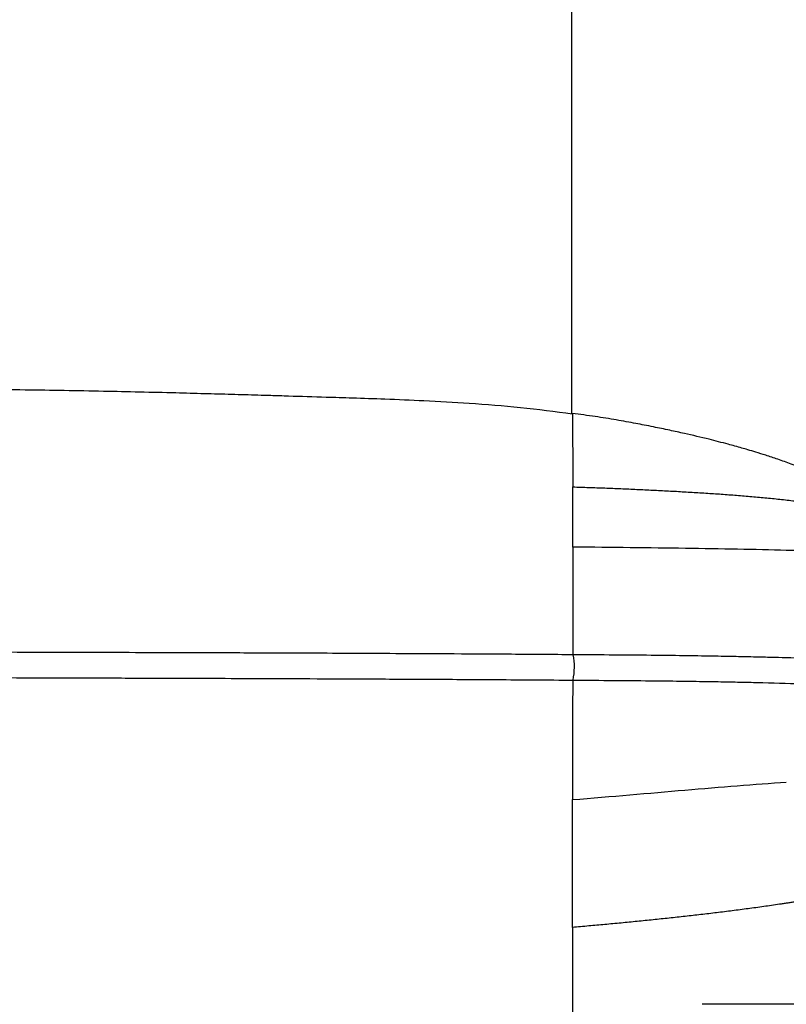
# Paper-space layout '_Front' of a CAD drawing. Header units: millimetres. Extents: x -908 to 908, y 0 to 686.
# Tile 13 of 19: x 530 to 681, y 272 to 466. Entities that reach past the tile are written whole.
import ezdxf

# ---------------------------------------------------------------- set-up
doc = ezdxf.new("R2010")
doc.units = ezdxf.units.MM

psp = doc.layouts.new('_Front')

# ---------------------------------------------------------------- linework, layer by layer
at = {"color": 7, "linetype": 'Continuous', "lineweight": 25}
psp.add_line((741.35, 271.58), (664.66, 271.58), dxfattribs=at)
psp.add_arc((626.22, 338.06), 13.26, 348.729, 10.4651, dxfattribs=at)
for points, knots in [([(638.97, 387.91), (638.96, 390.86), (638.96, 397.99), (638.96, 405.76), (638.96, 411.77), (638.96, 415.05), (638.96, 419.04), (638.96, 423.25), (638.96, 427.47), (638.96, 431.69), (638.96, 435.9), (638.96, 443.06), (638.97, 453.04), (638.97, 466.56), (638.98, 480.41), (638.98, 494.42), (638.99, 507.64), (638.99, 520.23), (638.99, 532.44), (638.99, 544.64), (638.99, 556.82), (638.99, 569.1), (638.99, 581.44), (638.99, 594.04), (639, 606.67), (639.01, 618.99), (639.03, 630.29), (639.04, 640.21), (639.06, 648.6), (639.08, 655.75), (639.11, 661.78), (639.12, 665.14), (639.13, 666.73)], [0, 0, 0, 0, 0.029429, 0.070812, 0.077775, 0.089683, 0.103765, 0.117917, 0.132115, 0.146338, 0.160562, 0.174765, 0.219013, 0.262123, 0.313182, 0.361578, 0.407463, 0.451041, 0.493324, 0.535887, 0.580309, 0.62334, 0.66817, 0.714306, 0.761183, 0.807552, 0.851801, 0.888838, 0.921883, 0.95111, 0.97698, 1, 1, 1, 1]), ([(639.07, 387.89), (635.66, 388.34), (628.91, 389.23), (619.14, 389.99), (610.24, 390.5), (602.56, 390.82), (596.14, 391.03), (589.81, 391.23), (584.45, 391.39), (579.96, 391.53), (577.1, 391.61), (574.53, 391.69), (571.92, 391.76), (569.25, 391.84), (566.53, 391.91), (563.75, 391.99), (557.14, 392.16), (546.29, 392.41), (530.84, 392.67), (516.81, 392.82), (504.47, 392.92), (494.06, 392.98), (485.33, 393.03), (478.24, 393.07), (472.67, 393.09), (466.3, 393.11), (460, 393.13), (453.82, 393.14), (447.91, 393.16), (441.3, 393.17), (433.92, 393.18), (425.63, 393.19), (416.31, 393.2), (405.87, 393.21), (394.24, 393.22), (381.36, 393.23), (367.2, 393.23), (351.79, 393.24), (334.58, 393.24), (315.55, 393.25), (294.72, 393.25), (272.71, 393.26), (249.62, 393.26), (224.56, 393.26), (197.61, 393.26), (168.84, 393.26), (139.35, 393.27), (109.32, 393.27), (78.95, 393.27), (48.45, 393.27), (22.12, 393.27), (5.98, 393.27), (0, 393.27)], [0, 0, 0, 0, 0.0161714, 0.0320176, 0.0460304, 0.0580945, 0.0681221, 0.0762458, 0.0878341, 0.0933045, 0.0972915, 0.1012878, 0.1053719, 0.1095437, 0.1138029, 0.1181493, 0.1225825, 0.1448688, 0.1690466, 0.1950877, 0.210723, 0.2269738, 0.2439308, 0.2516694, 0.2602574, 0.2700824, 0.2815634, 0.2898287, 0.2990448, 0.3093358, 0.3208315, 0.3336671, 0.3482585, 0.36454, 0.382673, 0.4028161, 0.424995, 0.4491277, 0.4751237, 0.5057558, 0.5383875, 0.5728714, 0.6090505, 0.6467577, 0.6904282, 0.7355193, 0.7817523, 0.8288319, 0.8764453, 0.9242616, 0.9719322, 1, 1, 1, 1]), ([(639.07, 388.03), (639.08, 388.05), (639.08, 388.1), (639.09, 387.82), (639.1, 387.2), (639.11, 386.24), (639.11, 384.97), (639.12, 383.31), (639.14, 381.23), (639.15, 378.85), (639.16, 376.33), (639.17, 374.45), (639.17, 373.56)], [0, 0, 0, 0, 0.111543, 0.243265, 0.375047, 0.485249, 0.59047, 0.688488, 0.778185, 0.859834, 0.933713, 1, 1, 1, 1]), ([(704.53, 366.88), (702.99, 367.81), (699.99, 369.64), (695.11, 372.37), (690.21, 374.78), (685.91, 376.64), (682.39, 378.01), (679.73, 378.96), (677.32, 379.75), (675.35, 380.37), (673.76, 380.84), (671.96, 381.36), (669.45, 382.06), (665.68, 383.03), (661.84, 383.93), (658.15, 384.74), (654.42, 385.5), (651.61, 386.06), (647.63, 386.77), (643.52, 387.44), (640.58, 387.84), (639.07, 388.04)], [0, 0, 0, 0, 0.096419, 0.187677, 0.271197, 0.34429, 0.386207, 0.422148, 0.45216, 0.477326, 0.497495, 0.512817, 0.548468, 0.596819, 0.658524, 0.694588, 0.735891, 0.795362, 0.859306, 0.927584, 1, 1, 1, 1]), ([(639.07, 387.89), (639.07, 387.95), (639.07, 388.03), (639.07, 388.03), (639.07, 388.03)], [0, 0, 0, 0, 0.79842, 1, 1, 1, 1]), ([(639.19, 361.7), (639.19, 361.85), (639.19, 362.16), (639.19, 362.61), (639.19, 363.05), (639.19, 363.48), (639.19, 363.9), (639.19, 364.32), (639.19, 364.72), (639.19, 365.12), (639.19, 365.5), (639.19, 365.89), (639.19, 366.26), (639.19, 366.62), (639.19, 366.98), (639.19, 367.33), (639.19, 367.68), (639.19, 368.02), (639.19, 368.35), (639.18, 368.68), (639.18, 369), (639.18, 369.32), (639.18, 369.63), (639.18, 369.94), (639.18, 370.24), (639.18, 370.53), (639.18, 370.83), (639.18, 371.12), (639.18, 371.4), (639.18, 371.68), (639.18, 371.96), (639.18, 372.24), (639.18, 372.51), (639.17, 372.77), (639.17, 373.04), (639.17, 373.3), (639.17, 373.47), (639.17, 373.56)], [0, 0, 0, 0, 0.029367, 0.058616, 0.087754, 0.116787, 0.145726, 0.174578, 0.203354, 0.232063, 0.260715, 0.28932, 0.317883, 0.346411, 0.374908, 0.40338, 0.43183, 0.46026, 0.488675, 0.517077, 0.545472, 0.573863, 0.602251, 0.63064, 0.659031, 0.687426, 0.715823, 0.744226, 0.772632, 0.801042, 0.829457, 0.857874, 0.886295, 0.914718, 0.943143, 0.971571, 1, 1, 1, 1]), ([(639.17, 373.56), (640.23, 373.52), (642.33, 373.45), (645.48, 373.34), (648.63, 373.21), (651.77, 373.07), (654.9, 372.92), (658.02, 372.77), (661.13, 372.59), (664.21, 372.41), (667.28, 372.21), (670.31, 371.99), (673.32, 371.75), (676.29, 371.49), (679.24, 371.2), (682.15, 370.88), (685.01, 370.52), (687.78, 370.12), (690.23, 369.71), (692.37, 369.3), (694.25, 368.91), (696.09, 368.48), (697.75, 368.04), (698.93, 367.7), (699.52, 367.52), (699.67, 367.48)], [0, 0, 0, 0, 0.049832, 0.09957, 0.149199, 0.198718, 0.248124, 0.297407, 0.346529, 0.395404, 0.443978, 0.492253, 0.540248, 0.587953, 0.635319, 0.683606, 0.731518, 0.779123, 0.826495, 0.860852, 0.895155, 0.930028, 0.964907, 0.991225, 1, 1, 1, 1]), ([(639.19, 361.7), (639.19, 360.25), (639.18, 357.41), (639.18, 352.63), (639.17, 348.85), (639.17, 345.95), (639.16, 344.02), (639.16, 342.09), (639.16, 340.9), (639.16, 340.47)], [0, 0, 0, 0, 0.246134, 0.481824, 0.705778, 0.763967, 0.859698, 0.94947, 1, 1, 1, 1]), ([(710.47, 359.19), (707.24, 359.74), (703.03, 360.13), (693.11, 360.71), (687.42, 360.89), (675.06, 361.2), (668.39, 361.32), (654.29, 361.53), (646.86, 361.62), (639.19, 361.7)], [0, 0, 0, 0, 0.25, 0.25, 0.5, 0.5, 0.75, 0.75, 1, 1, 1, 1]), ([(639.26, 340.47), (635.2, 340.49), (627.39, 340.55), (616.13, 340.62), (605.79, 340.67), (596.37, 340.72), (587.91, 340.76), (580.41, 340.79), (573.85, 340.81), (568.02, 340.83), (557.94, 340.86), (543.15, 340.91), (518.22, 340.97), (487.82, 341.04), (421.53, 341.07), (313.07, 341.06), (210.55, 341.06), (144.59, 341.06), (127.03, 341.06), (110.18, 341.06), (97.36, 341.06), (87.92, 341.06), (81.01, 341.06), (72.89, 341.06), (63.54, 341.06), (53.04, 341.06), (41.41, 341.06), (28.66, 341.06), (14.72, 341.06), (5.04, 341.06), (0, 341.06)], [0, 0, 0, 0, 0.01909, 0.036732, 0.052927, 0.067675, 0.080977, 0.092632, 0.102892, 0.111758, 0.120035, 0.15018, 0.181206, 0.237035, 0.292864, 0.492221, 0.745959, 0.77387, 0.801751, 0.828336, 0.852952, 0.861866, 0.872658, 0.885364, 0.899983, 0.916517, 0.934618, 0.954565, 0.976359, 1, 1, 1, 1]), ([(736.13, 331.93), (735.72, 332.31), (734.97, 333.02), (733.48, 333.96), (731.89, 334.72), (730.31, 335.31), (728.88, 335.75), (727.61, 336.09), (726.36, 336.38), (724.74, 336.71), (722.55, 337.09), (719.67, 337.5), (715.83, 337.94), (711.06, 338.38), (704.7, 338.84), (697.37, 339.25), (689.25, 339.6), (682.84, 339.81), (678.22, 339.94), (674.96, 340.02), (671.06, 340.1), (666.33, 340.19), (660.75, 340.27), (654.33, 340.35), (647.07, 340.41), (641.96, 340.45), (639.26, 340.47)], [0, 0, 0, 0, 0.061934, 0.115557, 0.160866, 0.19791, 0.226637, 0.24736, 0.267576, 0.289557, 0.321749, 0.357116, 0.392615, 0.444187, 0.494448, 0.561056, 0.626619, 0.687635, 0.709168, 0.732358, 0.76169, 0.797171, 0.838753, 0.886431, 0.940191, 1, 1, 1, 1]), ([(0, 336.06), (4.07, 336.06), (11.89, 336.06), (23.17, 336.06), (33.51, 336.06), (42.94, 336.06), (51.39, 336.06), (58.89, 336.06), (65.44, 336.06), (71.28, 336.06), (81.36, 336.06), (96.16, 336.06), (132.99, 336.06), (205.89, 336.06), (290.19, 336.06), (368.72, 336.06), (422.8, 336.06), (464.8, 336.06), (494.71, 336.02), (512.26, 335.99), (529.11, 335.95), (541.91, 335.91), (551.36, 335.88), (558.27, 335.86), (566.39, 335.84), (575.74, 335.8), (586.24, 335.76), (597.87, 335.71), (610.61, 335.65), (624.53, 335.57), (634.2, 335.5), (639.23, 335.47)], [0, 0, 0, 0, 0.019082, 0.036716, 0.052903, 0.067642, 0.080933, 0.092579, 0.102828, 0.111683, 0.119961, 0.150116, 0.181149, 0.292792, 0.492156, 0.576734, 0.66131, 0.745886, 0.773802, 0.801684, 0.82826, 0.852864, 0.86179, 0.872593, 0.885309, 0.899938, 0.91648, 0.93459, 0.954547, 0.976349, 1, 1, 1, 1]), ([(639.14, 335.47), (639.14, 335.23), (639.14, 334.08), (639.14, 332.4), (639.13, 329.91), (639.13, 327.22), (639.12, 322.93), (639.12, 317.65), (639.12, 313.82), (639.12, 311.92)], [0, 0, 0, 0, 0.027242, 0.132856, 0.198806, 0.324352, 0.459097, 0.730962, 1, 1, 1, 1]), ([(639.23, 335.47), (641.92, 335.45), (646.96, 335.41), (654.01, 335.35), (660.03, 335.28), (665.02, 335.21), (669.21, 335.14), (672.98, 335.06), (678.33, 334.94), (685.35, 334.74), (693.86, 334.41), (701.4, 334.03), (707.9, 333.61), (713.33, 333.17), (718.07, 332.67), (721.31, 332.23), (723.46, 331.86), (725.01, 331.56), (726.6, 331.19), (728.18, 330.76), (729.64, 330.25), (730.85, 329.69), (731.57, 329.27), (731.82, 329.06), (731.84, 329.04)], [0, 0, 0, 0, 0.064008, 0.119949, 0.167794, 0.207533, 0.23929, 0.268612, 0.298364, 0.369227, 0.440698, 0.512427, 0.566614, 0.620574, 0.673628, 0.72333, 0.746695, 0.771325, 0.802605, 0.840775, 0.885392, 0.936419, 0.994088, 1, 1, 1, 1]), ([(639.12, 311.92), (646.79, 312.51), (654.21, 313.18), (668.33, 314.41), (675.02, 314.97), (681.23, 315.34)], [0, 0, 0, 0, 0.5, 0.5, 1, 1, 1, 1]), ([(639.11, 286.73), (639.11, 290.63), (639.11, 294.6), (639.11, 300.43), (639.11, 302.35), (639.11, 306.64), (639.11, 309.02), (639.12, 311.92)], [0, 0, 0, 0, 0.5, 0.5, 0.75, 0.75, 1, 1, 1, 1]), ([(705.33, 297.25), (705.1, 297.17), (704.64, 296.99), (703.94, 296.73), (703.24, 296.48), (702.54, 296.24), (701.84, 296), (701.14, 295.77), (700.43, 295.55), (699.72, 295.34), (699.01, 295.13), (698.3, 294.93), (697.58, 294.73), (696.86, 294.55), (696.14, 294.36), (695.42, 294.18), (694.7, 294.01), (693.97, 293.84), (693.24, 293.68), (692.51, 293.52), (691.78, 293.36), (691.05, 293.21), (690.31, 293.06), (689.57, 292.92), (688.84, 292.77), (688.1, 292.64), (687.35, 292.5), (686.61, 292.37), (685.87, 292.24), (685.12, 292.11), (684.38, 291.98), (683.63, 291.86), (682.88, 291.74), (682.13, 291.62), (681.38, 291.5), (680.63, 291.39), (680.13, 291.31), (679.88, 291.28)], [0, 0, 0, 0, 0.0281723, 0.0563587, 0.0845598, 0.1127762, 0.1410087, 0.1692581, 0.1975256, 0.2258122, 0.2541192, 0.2824482, 0.3108007, 0.3391784, 0.3675835, 0.3960194, 0.4244888, 0.4529919, 0.4815294, 0.5101015, 0.5387079, 0.5673479, 0.5960203, 0.6247237, 0.6534567, 0.6822175, 0.7110042, 0.7398151, 0.7686486, 0.797503, 0.826377, 0.8552695, 0.8841798, 0.9131076, 0.942053, 0.9710167, 1, 1, 1, 1]), ([(679.88, 291.28), (679.36, 291.2), (678.33, 291.05), (676.79, 290.83), (675.24, 290.61), (673.69, 290.4), (672.15, 290.2), (670.6, 290), (669.05, 289.8), (667.51, 289.61), (665.96, 289.42), (664.41, 289.24), (662.85, 289.06), (661.29, 288.89), (659.73, 288.71), (658.16, 288.54), (656.59, 288.38), (655.01, 288.21), (653.43, 288.05), (651.84, 287.89), (650.26, 287.74), (648.67, 287.58), (647.08, 287.43), (645.49, 287.29), (643.9, 287.14), (642.3, 287), (640.71, 286.86), (639.65, 286.77), (639.11, 286.73)], [0, 0, 0, 0, 0.038172, 0.076356, 0.114521, 0.15265, 0.190737, 0.228785, 0.266808, 0.304824, 0.342854, 0.380926, 0.419062, 0.457285, 0.49561, 0.534048, 0.5726, 0.611257, 0.649997, 0.688785, 0.727599, 0.766439, 0.805304, 0.844194, 0.883109, 0.922049, 0.961013, 1, 1, 1, 1]), ([(639.11, 286.73), (639.11, 285.78), (639.11, 283.8), (639.12, 281.06), (639.12, 278.3), (639.12, 276.34), (639.12, 274.98), (639.12, 274.23), (639.12, 273.32), (639.12, 272.43), (639.12, 271.54), (639.12, 270.48), (639.12, 269.73), (639.12, 269.27)], [0, 0, 0, 0, 0.137662, 0.285885, 0.442799, 0.60651, 0.633921, 0.689041, 0.744492, 0.800035, 0.855469, 0.910595, 1, 1, 1, 1])]:
    psp.add_open_spline(points, degree=3, knots=knots, dxfattribs=at)

doc.saveas('drawing.dxf')
